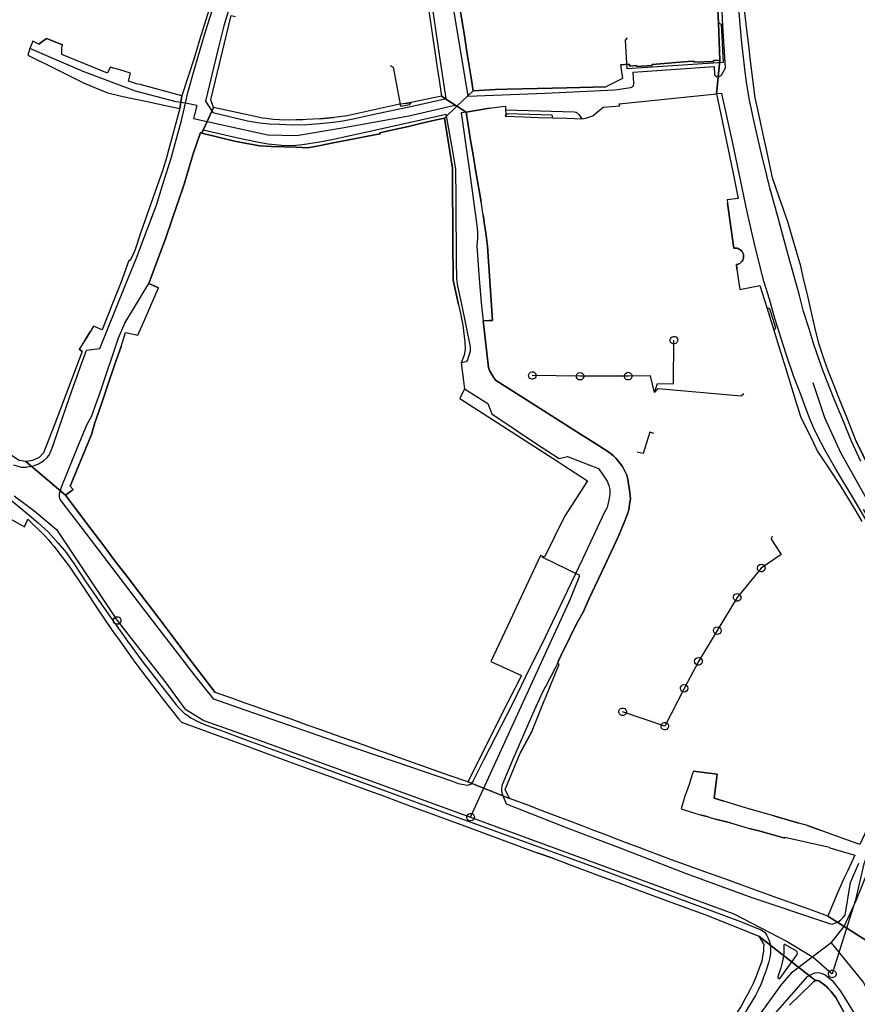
# Model space of a CAD drawing. Extents: x 166506 to 171543, y 332500 to 338212.
# Tile 77 of 139: x 168975 to 169238, y 335459 to 335768. Entities that reach past the tile are written whole.
import ezdxf

# ---------------------------------------------------------------- set-up
doc = ezdxf.new("R2010")
doc.units = 0
doc.header["$MEASUREMENT"] = 0
doc.layers.get('0').update_dxf_attribs({"color": 1, "linetype": 'CONTINUOUS'})
for name, color, linetype in [('IRISH_OS_1000S_FEATURE', 252, 'CONTINUOUS'), ('UNDERGROUND_ROUTE', 1, 'CONTINUOUS'), ('UUB', 1, 'CONTINUOUS')]:
    doc.layers.add(name, color=color, linetype=linetype)

# ---------------------------------------------------------------- blocks, each defined once
blk = doc.blocks.new('UUB_LOCATION_AC_T02')
at = {"color": 0, "linetype": 'ByBlock'}
blk.add_lwpolyline([(18862, 2286, -1), (-18862, -2286, -1), (18862, 2286)], format="xyb", close=True, dxfattribs=at)

msp = doc.modelspace()

# ---------------------------------------------------------------- linework, layer by layer
at = {"layer": 'IRISH_OS_1000S_FEATURE', "color": 9}
for points in [[(169027.044, 335741.298), (169027.835, 335744.725), (169029.957, 335752.397), (169033.371, 335763.784), (169037.813, 335778.008), (169038.885, 335782.123), (169039.412, 335784.501), (169039.702, 335787.84), (169040.442, 335794.316), (169041.368, 335800)], [(169047.829, 335800), (169042.324, 335775.434), (169040.893, 335771.5), (169039.115, 335765.586), (169037.354, 335758.533), (169033.365, 335741.948), (169035.614, 335738.402), (169046.544, 335735.85), (169050.321, 335735.139), (169053.4, 335734.869), (169056.678, 335734.739), (169060.557, 335734.528), (169065.277, 335734.694), (169069.237, 335735.021), (169073.397, 335735.349), (169076.478, 335735.819), (169080.239, 335736.508), (169087.162, 335738.107), (169098.747, 335740.471), (169108.852, 335742.78), (169106.97, 335755.143), (169103.933, 335775.928), (169100.089, 335800)], [(169106.295, 335800), (169108.878, 335784.612), (169111.156, 335770.648), (169115.653, 335743.5), (169139.931, 335744.506), (169161.743, 335745.541), (169166.813, 335746.266), (169167.581, 335746.647), (169167.674, 335747.619), (169167.486, 335751.125), (169192.967, 335752.871), (169193.067, 335750.236), (169193.62, 335749.755), (169194.294, 335749.589), (169195.27, 335750.092), (169196.488, 335752.432), (169195.607, 335765.583), (169195.457, 335770.073), (169194.94, 335784.412), (169194.637, 335790.031), (169194.184, 335792.312), (169193.456, 335796.114), (169192.528, 335800)], [(169096.532, 335789.464), (169097.135, 335788.997), (169100.874, 335786.155), (169101.084, 335785.235), (169102.161, 335778.333), (169103.379, 335770.272), (169104.025, 335765.997)], [(169193.993, 335772.596), (169194.246, 335766.537), (169194.695, 335754.793), (169193.699, 335744.244), (169196.694, 335729.81), (169198.872, 335719.312), (169200.499, 335711.47), (169197.038, 335711), (169197.068, 335709.94), (169199.085, 335695.855), (169199.441, 335695.893), (169199.8, 335695.882), (169200.153, 335695.822), (169200.496, 335695.714), (169200.82, 335695.561), (169201.12, 335695.364), (169201.39, 335695.128), (169201.625, 335694.857), (169201.821, 335694.557), (169201.974, 335694.232), (169202.081, 335693.89), (169202.14, 335693.536), (169202.15, 335693.177), (169202.111, 335692.821), (169202.023, 335692.473), (169201.888, 335692.14), (169201.709, 335691.829), (169201.489, 335691.546), (169201.233, 335691.295), (169200.944, 335691.082), (169200.629, 335690.911), (169200.294, 335690.784), (169199.944, 335690.704), (169200.031, 335689.251), (169200.547, 335685.585), (169200.932, 335682.855), (169207.295, 335684.155), (169209.447, 335677.193), (169212.051, 335668.772), (169213.208, 335665.027), (169214.33, 335661.399), (169215.393, 335657.961), (169217.275, 335651.872), (169218.779, 335647.048), (169219.179, 335645.763), (169220.039, 335643.004), (169224.152, 335634.629), (169225.487, 335631.912), (169225.852, 335631.363), (169229.226, 335626.288), (169232.478, 335621.397), (169237.36, 335613.307), (169239.266, 335610.143)], [(169194.246, 335766.537), (169193.993, 335772.596)], [(169238.901, 335628.971), (169235.942, 335635.479), (169233.58, 335641.224), (169230.324, 335649.013), (169227.15, 335657.321), (169224.294, 335665.288), (169222.69, 335670.57), (169220.987, 335675.975), (169219.743, 335681.038), (169215.984, 335694.507), (169212.661, 335706.534), (169210.505, 335714.319), (169209.459, 335718.701), (169207.7, 335725.845), (169205.549, 335734.99), (169203.912, 335742.793), (169203.01, 335748.635), (169202.463, 335752.915), (169201.549, 335761.336), (169200.967, 335767.257), (169200.371, 335775.037)], [(169034.929, 335772.235), (169033.047, 335766.165), (169031.372, 335760.761), (169029.747, 335755.517), (169025.952, 335743.61), (169025.952, 335743.61), (169025.3, 335739.633), (169021.701, 335726.647), (169021.074, 335724.169), (169019.954, 335720.43), (169013.109, 335700.92), (169011.136, 335695.149), (169009.659, 335691.95), (169009.319, 335691.951), (169006.764, 335684.945), (169004.827, 335680.102), (169002.794, 335675.02), (169000.896, 335670.274), (168998.183, 335671.359), (168997.206, 335669.642), (168995.448, 335666.877), (168993.714, 335664.135), (168994.617, 335663.469), (168986.128, 335640.726), (168982.502, 335631.676), (168981.194, 335630.145), (168979.102, 335629.207), (168976.944, 335628.89), (168989.381, 335618.407), (168991.827, 335620.141), (168990.909, 335621.241), (168997.537, 335637.378), (168998.634, 335641.016), (169000.683, 335646.987), (169002.725, 335652.939), (169004.847, 335659.123), (169006.873, 335665.029), (169008.288, 335669.406), (169012.128, 335668.607), (169013.447, 335671.632), (169018.608, 335683.465), (169015.596, 335684.814), (169016.988, 335688.729), (169020.858, 335699.115), (169024.61, 335709.921), (169024.765, 335710.386), (169026.608, 335715.914), (169029.375, 335725.164), (169031.776, 335732.095), (169032.232, 335731.982), (169035.859, 335740.021), (169035.006, 335742.403), (169041.385, 335768.819)], [(169034.929, 335772.235), (169033.047, 335766.165)], [(169103.379, 335770.272), (169104.025, 335765.997), (169104.675, 335761.696), (169105.41, 335756.833), (169105.967, 335753.147), (169106.661, 335748.554), (169107.415, 335743.564), (169112.246, 335740.386), (169117.298, 335745.194), (169116.654, 335749.262), (169115.955, 335753.678), (169115.35, 335757.497), (169114.658, 335761.87), (169114.052, 335765.698), (169113.368, 335770.017)], [(169113.368, 335770.017), (169114.052, 335765.698)], [(169243.898, 335622.259), (169237.481, 335635.294), (169234.61, 335642.516), (169232.172, 335648.647), (169230.427, 335653.036), (169228.59, 335657.656), (169227.578, 335660.618), (169225.855, 335665.663), (169224.827, 335669.725), (169223.021, 335677.556), (169222.381, 335680.331), (169220.898, 335686.764), (169220.091, 335690.264), (169218.721, 335694.861), (169217.379, 335699.437), (169216.092, 335703.824), (169213.198, 335712.191), (169211.256, 335717.915), (169210.699, 335720.472), (169209.214, 335727.294), (169208.289, 335731.54), (169207.231, 335736.395), (169206.384, 335740.286), (169205.782, 335742.989), (169204.255, 335755.49), (169203.78, 335759.402), (169203.073, 335765.225), (169202.397, 335770.792)], [(169203.073, 335765.225), (169202.397, 335770.792)], [(169033.047, 335766.165), (169031.372, 335760.761)], [(169035.859, 335740.021), (169035.006, 335742.403), (169041.385, 335768.819), (169042.763, 335768.535)], [(169194.695, 335754.793), (169194.246, 335766.537)], [(169104.025, 335765.997), (169104.675, 335761.696)], [(169114.052, 335765.698), (169114.658, 335761.87)], [(169203.78, 335759.402), (169203.073, 335765.225)], [(168979.153, 335760.748), (168978.246, 335758.465)], [(168981.046, 335759.837), (168979.153, 335760.748)], [(168981.046, 335759.837), (168983.453, 335761.68), (168988.497, 335759.669)], [(169031.372, 335760.761), (169029.747, 335755.517)], [(169104.675, 335761.696), (169105.41, 335756.833)], [(169114.658, 335761.87), (169115.35, 335757.497)], [(168978.146, 335758.212), (168977.56, 335756.374)], [(168978.246, 335758.465), (168978.146, 335758.212)], [(169027.044, 335741.298), (169024.147, 335741.816), (169011.419, 335745.074), (168994.981, 335751.282), (168978.246, 335758.465)], [(168988.259, 335756.662), (168988.242, 335757.702), (168988.292, 335758.733), (168988.497, 335759.669)], [(169115.35, 335757.497), (169115.955, 335753.678)], [(169204.255, 335755.49), (169203.78, 335759.402)], [(168977.56, 335756.374), (168987.344, 335751.625), (168995.11, 335747.703), (168999.743, 335745.769), (169002.659, 335744.601), (169003.558, 335744.338), (169007.974, 335743.345), (169015.069, 335741.904), (169021.743, 335740.384)], [(169003.404, 335752.677), (169002.638, 335750.739), (168988.259, 335756.662)], [(169029.747, 335755.517), (169025.952, 335743.61)], [(169105.41, 335756.833), (169105.967, 335753.147)], [(169166.318, 335753.551), (169166.358, 335752.953), (169168.552, 335753.127), (169168.576, 335752.828), (169173.462, 335753.217), (169173.438, 335753.516), (169184.7, 335754.411), (169186.599, 335754.483), (169186.611, 335754.184), (169192.707, 335754.416), (169192.696, 335754.716), (169194.695, 335754.793)], [(169193.699, 335744.244), (169194.695, 335754.793)], [(169205.782, 335742.989), (169204.255, 335755.49)], [(169006.484, 335751.762), (169003.404, 335752.677)], [(169009.797, 335750.778), (169006.484, 335751.762)], [(169011.721, 335747.41), (169009.169, 335748.22), (169009.797, 335750.778)], [(169105.967, 335753.147), (169106.661, 335748.554)], [(169115.955, 335753.678), (169116.654, 335749.262)], [(169163.586, 335753.334), (169164.12, 335749.072), (169158.933, 335746.468)], [(169163.586, 335753.334), (169166.318, 335753.551)], [(169106.661, 335748.554), (169107.415, 335743.564)], [(169116.654, 335749.262), (169117.298, 335745.194)], [(169012.816, 335747.187), (169011.721, 335747.41)], [(169025.952, 335743.61), (169012.816, 335747.187)], [(169112.246, 335740.386), (169117.298, 335745.194)], [(169117.298, 335745.194), (169124.357, 335745.613)], [(169124.357, 335745.613), (169128.01, 335745.701)], [(169128.01, 335745.701), (169137.455, 335745.935)], [(169137.455, 335745.935), (169146.713, 335746.165)], [(169146.713, 335746.165), (169158.933, 335746.468)], [(169025.952, 335743.61), (169025.3, 335739.633)], [(169096.07, 335741.282), (169097.918, 335741.59)], [(169107.415, 335743.564), (169097.918, 335741.59)], [(169112.246, 335740.386), (169107.415, 335743.564)], [(169163.283, 335740.462), (169163.138, 335741.164), (169193.699, 335744.244)], [(169219.174, 335652.368), (169217.827, 335655.829), (169215.429, 335662.955), (169212.041, 335673.503), (169210.241, 335679.907), (169208.538, 335685.471), (169205.752, 335696.277), (169203.245, 335707.302), (169198.811, 335728.751), (169195.379, 335744.419), (169193.699, 335744.244)], [(169193.699, 335744.244), (169196.694, 335729.81)], [(169206.384, 335740.286), (169205.782, 335742.989)], [(168973.093, 335627.874), (168975.47, 335627.147), (168976.97, 335627.182), (168978.51, 335627.418), (168979.651, 335627.654), (168980.972, 335628.21), (168982.475, 335629.165), (168983.698, 335630.201), (168984.34, 335630.958), (168985.347, 335633.476), (168987.203, 335638.929), (168990.794, 335649.276), (168994.041, 335658.444), (168996.057, 335663.857), (169000.218, 335664.384), (169005.174, 335676.867), (169008.256, 335684.336), (169011.782, 335693.044), (169014.765, 335700.853), (169017.95, 335709.362), (169020.05, 335716.214), (169022.694, 335724.404), (169023.787, 335728.68), (169025.808, 335735.952), (169027.044, 335741.298)], [(169025.3, 335739.633), (169021.701, 335726.647), (169021.074, 335724.169)], [(169021.743, 335740.384), (169025.3, 335739.633)], [(169030.622, 335740.657), (169027.044, 335741.298)], [(169030.622, 335740.657), (169029.549, 335736.521)], [(169029.549, 335736.521), (169052.949, 335731.391), (169061.867, 335731.225), (169076.191, 335733.601), (169097.178, 335737.377), (169111.145, 335740.574)], [(169032.232, 335731.982), (169035.859, 335740.021)], [(169063.929, 335736.171), (169061.741, 335736.084), (169059.302, 335736.051), (169056.523, 335736.14), (169054.563, 335736.266), (169052.385, 335736.552), (169051.085, 335736.636), (169049.846, 335736.92), (169035.859, 335740.021)], [(169093.757, 335740.895), (169077.802, 335737.415)], [(169096.07, 335741.282), (169093.757, 335740.895)], [(169108.334, 335736.663), (169112.246, 335740.386)], [(169111.145, 335740.574), (169112.555, 335740.726)], [(169115.078, 335738.522), (169112.246, 335740.386)], [(169115.078, 335738.522), (169113.597, 335738.287), (169116.162, 335719.983), (169118.51, 335702.999), (169118.684, 335700.959), (169118.678, 335699.02), (169118.43, 335696.561), (169119.103, 335687.601), (169119.796, 335678.66), (169120.456, 335673.069)], [(169122.418, 335739.772), (169115.078, 335738.522)], [(169115.078, 335738.522), (169115.856, 335733.816)], [(169122.418, 335739.772), (169126.345, 335740.354)], [(169126.345, 335740.354), (169127.443, 335740.399), (169127.488, 335739.298)], [(169127.488, 335739.298), (169127.55, 335737.789)], [(169127.488, 335739.298), (169148.996, 335738.588), (169149.595, 335738.482), (169149.954, 335738.282), (169150.491, 335737.819), (169150.888, 335737.196), (169151.446, 335736.47)], [(169152.644, 335736.665), (169154.868, 335737.331), (169156.255, 335738.543), (169158.138, 335740.097), (169163.283, 335740.462)], [(169207.231, 335736.395), (169206.384, 335740.286)], [(169032.232, 335731.982), (169032.638, 335732.932), (169043.528, 335730.46), (169049.024, 335729.324), (169052.901, 335728.632), (169055.239, 335728.345), (169057.258, 335728.139), (169059.518, 335728.092), (169061.538, 335728.186), (169063.738, 335728.399), (169069.059, 335729.183), (169073.02, 335729.911), (169081.144, 335731.686), (169099.553, 335735.83), (169108.717, 335737.862), (169110.744, 335726.938), (169111.784, 335720.596), (169111.836, 335711.258), (169111.954, 335690.542), (169112.045, 335687.722), (169112.14, 335686.222), (169112.394, 335683.982), (169113.657, 335678.333), (169116.355, 335664.874), (169116.391, 335663.534), (169116.007, 335662.215), (169115.523, 335660.837), (169115.141, 335660.158), (169113.597, 335659.874)], [(169069.227, 335736.481), (169065.001, 335736.214), (169063.929, 335736.171)], [(169069.227, 335736.481), (169073.599, 335736.886)], [(169077.802, 335737.415), (169073.599, 335736.886)], [(169104.367, 335735.754), (169100.347, 335734.832)], [(169108.334, 335736.663), (169104.367, 335735.754)], [(169110.803, 335720.99), (169108.334, 335736.663)], [(169127.55, 335737.789), (169127.399, 335737.222)], [(169127.399, 335737.222), (169133.087, 335737.044)], [(169133.087, 335737.044), (169137.685, 335736.9)], [(169137.685, 335736.9), (169142.345, 335736.755)], [(169142.345, 335736.755), (169146.724, 335736.618)], [(169146.724, 335736.618), (169151.446, 335736.47)], [(169151.446, 335736.47), (169152.644, 335736.665)], [(169208.289, 335731.54), (169207.231, 335736.395)], [(169092.615, 335733.06), (169088.079, 335732.02), (169088.106, 335731.767)], [(169097.044, 335734.075), (169092.615, 335733.06)], [(169100.347, 335734.832), (169097.044, 335734.075)], [(169115.856, 335733.816), (169116.534, 335729.71)], [(169032.232, 335731.982), (169031.776, 335732.095), (169029.375, 335725.164)], [(169037.32, 335730.719), (169032.232, 335731.982)], [(169042.465, 335729.443), (169037.32, 335730.719)], [(169046.311, 335728.699), (169042.465, 335729.443)], [(169077.24, 335729.634), (169073.396, 335728.879)], [(169081.022, 335730.376), (169077.24, 335729.634)], [(169084.301, 335731.02), (169081.022, 335730.376)], [(169088.106, 335731.767), (169084.301, 335731.02)], [(169116.534, 335729.71), (169117.281, 335725.189)], [(169196.694, 335729.81), (169198.872, 335719.312)], [(169209.214, 335727.294), (169208.289, 335731.54)], [(169050.339, 335727.92), (169046.311, 335728.699)], [(169054.063, 335727.784), (169050.339, 335727.92)], [(169058.051, 335727.638), (169054.063, 335727.784)], [(169061.741, 335727.502), (169058.051, 335727.638)], [(169065.998, 335727.427), (169065.429, 335727.367), (169061.741, 335727.502)], [(169069.455, 335728.106), (169065.998, 335727.427)], [(169073.396, 335728.879), (169069.455, 335728.106)], [(169210.699, 335720.472), (169209.214, 335727.294)], [(169021.074, 335724.169), (169019.954, 335720.43)], [(169029.375, 335725.164), (169026.608, 335715.914), (169024.765, 335710.386)], [(169117.281, 335725.189), (169118.066, 335720.438)], [(169019.954, 335720.43), (169013.109, 335700.92)], [(169110.84, 335715.18), (169110.803, 335720.99)], [(169118.066, 335720.438), (169119.792, 335710.374)], [(169211.256, 335717.915), (169210.699, 335720.472)], [(169198.872, 335719.312), (169200.499, 335711.47), (169197.038, 335711)], [(169213.198, 335712.191), (169211.256, 335717.915)], [(169110.867, 335710.961), (169110.84, 335715.18)], [(169110.895, 335706.542), (169110.867, 335710.961)], [(169197.038, 335711), (169197.068, 335709.94)], [(169216.092, 335703.824), (169213.198, 335712.191)], [(169024.765, 335710.386), (169024.61, 335709.921), (169020.858, 335699.115), (169016.988, 335688.729), (169015.596, 335684.814)], [(169120.459, 335706.193), (169119.792, 335710.374)], [(169200.031, 335689.251), (169199.944, 335690.704), (169200.294, 335690.784), (169200.629, 335690.911), (169200.944, 335691.082), (169201.233, 335691.295), (169201.489, 335691.546), (169201.709, 335691.829), (169201.888, 335692.14), (169202.023, 335692.473), (169202.111, 335692.821), (169202.15, 335693.177), (169202.14, 335693.536), (169202.081, 335693.89), (169201.974, 335694.232), (169201.821, 335694.557), (169201.625, 335694.857), (169201.39, 335695.128), (169201.12, 335695.364), (169200.82, 335695.561), (169200.496, 335695.714), (169200.153, 335695.822), (169199.8, 335695.882), (169199.441, 335695.893), (169199.085, 335695.855), (169197.068, 335709.94)], [(169110.921, 335702.523), (169110.895, 335706.542)], [(169120.459, 335706.193), (169120.674, 335704.876)], [(169120.674, 335704.876), (169120.82, 335703.93)], [(169110.947, 335698.463), (169110.921, 335702.523)], [(169120.82, 335703.93), (169121.326, 335700.642)], [(169217.379, 335699.437), (169216.092, 335703.824)], [(169013.109, 335700.92), (169011.136, 335695.149)], [(169110.973, 335694.344), (169110.947, 335698.463)], [(169121.326, 335700.642), (169121.769, 335696.451)], [(169218.721, 335694.861), (169217.379, 335699.437)], [(169011.136, 335695.149), (169009.659, 335691.95), (169009.319, 335691.951), (169006.764, 335684.945)], [(169121.769, 335696.451), (169123.399, 335673.171)], [(169111, 335690.105), (169110.973, 335694.344)], [(169220.091, 335690.264), (169218.721, 335694.861)], [(169111.027, 335685.84), (169111, 335690.105)], [(169200.031, 335689.251), (169200.547, 335685.585)], [(169220.898, 335686.764), (169220.091, 335690.264)], [(169112.756, 335678.222), (169111.027, 335685.84)], [(169222.381, 335680.331), (169220.898, 335686.764)], [(169045.807, 335550.906), (169035.958, 335554.339), (169030.121, 335561.695), (169013.689, 335583.061), (168994.35, 335608.434), (168987.797, 335617.032), (168987.579, 335617.772), (168987.523, 335618.892), (168988.27, 335621.189), (168993.205, 335633.372), (168996.207, 335640.661), (168997.594, 335643.057), (169000.276, 335650.527), (169006.086, 335667.686), (169008.04, 335672.38), (169015.596, 335684.814)], [(169006.764, 335684.945), (169004.827, 335680.102)], [(169013.447, 335671.632), (169018.608, 335683.465)], [(169015.596, 335684.814), (169018.608, 335683.465)], [(169200.547, 335685.585), (169200.932, 335682.855)], [(169200.932, 335682.855), (169207.295, 335684.155), (169209.447, 335677.193)], [(169004.827, 335680.102), (169002.794, 335675.02)], [(169223.021, 335677.556), (169222.381, 335680.331)], [(169112.756, 335678.222), (169113.332, 335675.328)], [(169209.447, 335677.193), (169212.051, 335668.772)], [(169224.827, 335669.725), (169223.021, 335677.556)], [(169002.794, 335675.02), (169000.896, 335670.274), (168998.183, 335671.359)], [(169113.332, 335675.328), (169114.082, 335671.729), (169114.753, 335666.325), (169114.8, 335664.1), (169114.516, 335662.317), (169113.742, 335660.362)], [(168998.183, 335671.359), (168997.206, 335669.642)], [(169012.128, 335668.607), (169013.447, 335671.632)], [(169122.359, 335673.174), (169120.456, 335673.069)], [(169120.456, 335673.069), (169121.102, 335667.599), (169122.115, 335658.438), (169122.492, 335657.497), (169123.168, 335656.195), (169123.864, 335655.073), (169124.342, 335654.432), (169140.607, 335644.045), (169151.042, 335637.505)], [(169123.399, 335673.171), (169122.359, 335673.174)], [(168995.448, 335666.877), (168997.206, 335669.642)], [(169006.873, 335665.029), (169008.288, 335669.406), (169012.128, 335668.607)], [(169212.051, 335668.772), (169213.208, 335665.027)], [(169225.855, 335665.663), (169224.827, 335669.725)], [(168995.448, 335666.877), (168993.714, 335664.135)], [(169006.873, 335665.029), (169004.847, 335659.123)], [(169213.208, 335665.027), (169214.33, 335661.399)], [(169227.578, 335660.618), (169225.855, 335665.663)], [(168994.617, 335663.469), (168986.128, 335640.726), (168982.502, 335631.676), (168981.194, 335630.145), (168979.102, 335629.207), (168976.944, 335628.89)], [(168994.617, 335663.469), (168993.714, 335664.135)], [(169214.33, 335661.399), (169215.393, 335657.961), (169217.275, 335651.872)], [(169004.847, 335659.123), (169002.725, 335652.939)], [(169113.742, 335660.362), (169113.597, 335659.874)], [(169113.597, 335659.874), (169114.556, 335651.682)], [(169228.59, 335657.656), (169227.578, 335660.618)], [(169230.427, 335653.036), (169228.59, 335657.656)], [(169002.725, 335652.939), (169000.683, 335646.987)], [(169217.275, 335651.872), (169218.779, 335647.048), (169219.179, 335645.763), (169220.039, 335643.004), (169224.152, 335634.629)], [(169240.924, 335610.049), (169237.223, 335616.239), (169231.116, 335626.555), (169227.655, 335632.584), (169225.468, 335636.79), (169224.097, 335639.573), (169222.905, 335642.297), (169221.755, 335645.359), (169219.93, 335650.424), (169219.174, 335652.368)], [(169243.791, 335611.887), (169232.671, 335631.629), (169227.605, 335642.642), (169223.939, 335653.611)], [(169232.172, 335648.647), (169230.427, 335653.036)], [(169114.556, 335651.682), (169113.175, 335648.691)], [(169114.556, 335651.682), (169121.901, 335647.161), (169123.19, 335643.857), (169137.239, 335634.497), (169144.304, 335629.836), (169146.914, 335630.481)], [(169000.683, 335646.987), (168998.634, 335641.016)], [(169113.175, 335648.691), (169143.832, 335628.965), (169145.457, 335627.914)], [(169234.61, 335642.516), (169232.172, 335648.647)], [(168998.634, 335641.016), (168997.537, 335637.378)], [(169237.481, 335635.294), (169234.61, 335642.516)], [(168997.537, 335637.378), (168990.909, 335621.241), (168991.827, 335620.141)], [(169151.042, 335637.505), (169155.995, 335634.4), (169160.186, 335631.608), (169161.363, 335630.705), (169162.12, 335629.963), (169162.758, 335629.181), (169163.315, 335628.359), (169164.132, 335627.377), (169164.808, 335626.075), (169165.524, 335624.653), (169165.84, 335623.373), (169166.095, 335621.852), (169166.232, 335620.731), (169166.409, 335619.872), (169166.565, 335618.292), (169166.64, 335617.072), (169166.376, 335615.533), (169166.252, 335614.313), (169165.908, 335613.035), (169164.941, 335610.358), (169162.966, 335605.545), (169158.479, 335596.061), (169153.75, 335585.906), (169151.84, 335581.673), (169150.202, 335578.723), (169148.503, 335575.494), (169146.863, 335572.184), (169145.487, 335569.373), (169144.129, 335566.401), (169143.753, 335565.566)], [(168976.944, 335628.89), (168974.882, 335629.213), (168972.126, 335631.05), (168969.691, 335632.85), (168967.721, 335634.114)], [(169224.152, 335634.629), (169225.487, 335631.912), (169225.852, 335631.363)], [(169237.481, 335635.294), (169243.898, 335622.259), (169248.165, 335621.031)], [(169146.914, 335630.481), (169156.592, 335626.7), (169159.339, 335622.792), (169159.875, 335621.391), (169160.151, 335620.171), (169160.187, 335618.731), (169159.963, 335617.312), (169159.8, 335616.432), (169159.334, 335614.514), (169158.55, 335612.997), (169151.587, 335598.341), (169139.895, 335573.861), (169133.651, 335561.137), (169129.715, 335553.116), (169120.703, 335535.447), (169117.324, 335528.719), (169116.461, 335527.642), (169115.48, 335527.285), (169112.702, 335527.853), (169110.645, 335528.619), (169097.721, 335532.997), (169075.868, 335540.462), (169056.672, 335547.118), (169045.807, 335550.906)], [(169225.852, 335631.363), (169229.226, 335626.288)], [(169255.841, 335468.989), (169228.633, 335486.311), (169224.979, 335487.626), (169221.486, 335488.882), (169217.642, 335490.265), (169214.047, 335491.559), (169210.316, 335492.9), (169205.704, 335494.56), (169201.12, 335496.209), (169196.235, 335497.967), (169191.786, 335499.576), (169187.427, 335501.152), (169182.502, 335502.934), (169179.588, 335503.988), (169176.513, 335505.1), (169173.168, 335506.371), (169169.443, 335507.786), (169166.421, 335508.934), (169162.897, 335510.273), (169158.915, 335511.786), (169154.688, 335513.392), (169151.466, 335514.616), (169147.639, 335516.07), (169143.191, 335517.765), (169138.957, 335519.378), (169133.92, 335521.296), (169128.71, 335523.185), (169115.603, 335528.404), (169109.767, 335530.469), (169100.043, 335533.91), (169095.715, 335535.442), (169091.304, 335537.003), (169087.088, 335538.495), (169082.81, 335540.009), (169078.602, 335541.507), (169074.456, 335542.982), (169070.155, 335544.513), (169065.25, 335546.259), (169060.515, 335547.944), (169056.599, 335549.338), (169052.102, 335550.923), (169048.267, 335552.275), (169045.512, 335553.246), (169041.558, 335554.64), (169036.404, 335556.457), (169028.571, 335566.749), (169024.704, 335571.829), (169020.657, 335577.146), (169016.695, 335582.353), (169012.902, 335587.337), (169009.038, 335592.413), (169004.952, 335597.816), (169001.107, 335602.901), (168997.06, 335608.253), (168993.188, 335613.373), (168989.381, 335618.407), (168976.944, 335628.89), (168974.882, 335629.213)], [(168989.381, 335618.407), (168976.944, 335628.89)], [(168989.381, 335618.407), (168976.944, 335628.89)], [(169145.457, 335627.914), (169153.219, 335622.892), (169145.95, 335611.654), (169139.731, 335598.937), (169138.493, 335599.46)], [(169229.226, 335626.288), (169232.478, 335621.397)], [(169232.478, 335621.397), (169237.36, 335613.307)], [(168991.827, 335620.141), (168989.381, 335618.407)], [(168989.381, 335618.407), (168993.188, 335613.373)], [(168971.183, 335617.762), (168978.044, 335612.142), (168980.816, 335609.694), (168983.987, 335606.865), (168987.156, 335603.317), (168989.686, 335600.289), (168992.255, 335596.622), (168995.837, 335591.153), (169002.985, 335580.853), (169008.879, 335572.577), (169013.479, 335566.305), (169017.104, 335561.555), (169024.155, 335552.635), (169025.371, 335551.252), (169026.806, 335549.868), (169027.804, 335549.205), (169028.722, 335548.502), (169030.938, 335547.316), (169033.554, 335546.248), (169037.768, 335544.716), (169046.599, 335541.456)], [(168993.188, 335613.373), (168997.06, 335608.253)], [(169229.627, 335477.91), (169233.662, 335483.017), (169237.486, 335491.164), (169243.043, 335504.961), (169243.993, 335507.321), (169254.086, 335532.165), (169257.757, 335542.772), (169261.441, 335557.418), (169261.873, 335561.415), (169261.843, 335564.715), (169261.891, 335567.394), (169261.881, 335570.634), (169261.498, 335574.302), (169260.055, 335579.76), (169258.095, 335585.668), (169252.815, 335596.743), (169243.791, 335611.887)], [(169237.36, 335613.307), (169239.266, 335610.143)], [(168972.262, 335610.8), (168975.872, 335608.837), (168976.514, 335608.488), (168977.561, 335610.824), (168979.275, 335609.159), (168981.229, 335607.334), (168982.764, 335605.849), (168983.94, 335604.506), (168984.962, 335603.343), (168985.773, 335602.421), (168988.084, 335599.315), (168990.534, 335596.058), (168991.19, 335595.186), (168994.455, 335590.297), (168996.951, 335586.542), (168999.48, 335582.736), (169002.059, 335578.856), (169004.826, 335574.909), (169005.929, 335573.362), (169010.413, 335567.073), (169011.198, 335565.972), (169018.487, 335556.405), (169020.101, 335554.287), (169024.881, 335548.154), (169025.818, 335547.111), (169036.097, 335543.356), (169042.419, 335541.046), (169046.718, 335539.475), (169047.807, 335539.077), (169053.761, 335536.903), (169059.347, 335534.861), (169065.115, 335532.754), (169072.737, 335529.97), (169077.53, 335528.219), (169084.442, 335525.759), (169089.202, 335524.004), (169094.064, 335522.211), (169099.162, 335520.331), (169104.082, 335518.517), (169108.836, 335516.764), (169113.803, 335514.932), (169120.745, 335512.362), (169125.613, 335510.559), (169132.566, 335507.985), (169137.432, 335506.183), (169142.325, 335504.448), (169147.191, 335502.639), (169152.25, 335500.758), (169156.981, 335498.998), (169162.462, 335496.961), (169168.89, 335494.57), (169180.453, 335490.293), (169189.982, 335486.768), (169199.169, 335483.201), (169206.938, 335479.998), (169224.749, 335466.096), (169225.301, 335466.08), (169225.73, 335465.973), (169226.054, 335465.771), (169227.599, 335464.616), (169228.249, 335464.098), (169228.774, 335463.525), (169229.548, 335462.801), (169230.283, 335461.795), (169231.056, 335460.759), (169234.811, 335453.913)], [(168972.262, 335610.8), (168975.872, 335608.837)], [(168975.872, 335608.837), (168976.514, 335608.488)], [(168976.514, 335608.488), (168977.561, 335610.824), (168979.275, 335609.159), (168981.229, 335607.334), (168982.764, 335605.849), (168983.94, 335604.506), (168984.962, 335603.343)], [(168997.06, 335608.253), (169001.107, 335602.901)], [(168984.962, 335603.343), (168985.773, 335602.421), (168988.084, 335599.315), (168990.534, 335596.058)], [(169001.107, 335602.901), (169004.952, 335597.816)], [(169138.493, 335599.46), (169133.85, 335589.563)], [(169004.952, 335597.816), (169009.038, 335592.413)], [(168990.534, 335596.058), (168991.19, 335595.186), (168994.455, 335590.297), (168996.951, 335586.542)], [(169009.038, 335592.413), (169012.902, 335587.337)], [(169012.902, 335587.337), (169016.695, 335582.353)], [(169133.85, 335589.563), (169131.669, 335584.915)], [(168996.951, 335586.542), (168999.48, 335582.736)], [(169131.669, 335584.915), (169128.925, 335579.068)], [(168999.48, 335582.736), (169002.059, 335578.856), (169004.826, 335574.909), (169005.929, 335573.362)], [(169016.695, 335582.353), (169020.657, 335577.146)], [(169128.925, 335579.068), (169122.876, 335566.174)], [(169020.657, 335577.146), (169024.704, 335571.829)], [(169005.929, 335573.362), (169010.413, 335567.073)], [(169024.704, 335571.829), (169028.571, 335566.749)], [(169010.413, 335567.073), (169011.198, 335565.972), (169018.487, 335556.405)], [(169028.571, 335566.749), (169036.404, 335556.457)], [(169122.876, 335566.174), (169132.44, 335561.766), (169128.196, 335553.401)], [(169143.753, 335565.566), (169143.257, 335564.466), (169140.108, 335558.483), (169139.848, 335558.065), (169138.52, 335555.409), (169136.326, 335550.637), (169134.171, 335545.624), (169129.701, 335535.2), (169126.438, 335527.471), (169126.216, 335526.592), (169126.212, 335525.493), (169126.489, 335524.392), (169127.72, 335521.509), (169146.494, 335514.134), (169164.15, 335507.382), (169184.142, 335499.643), (169204.715, 335492.102), (169228.183, 335484.314)], [(169144.311, 335565.334), (169143.753, 335565.566)], [(169139.855, 335554.381), (169140.03, 335554.811), (169144.311, 335565.334)], [(169018.487, 335556.405), (169020.101, 335554.287), (169024.881, 335548.154)], [(169041.558, 335554.64), (169036.404, 335556.457)], [(169045.512, 335553.246), (169041.558, 335554.64)], [(169048.267, 335552.275), (169045.512, 335553.246)], [(169128.196, 335553.401), (169115.603, 335528.404)], [(169135.822, 335544.489), (169139.855, 335554.381)], [(169052.102, 335550.923), (169048.267, 335552.275)], [(169056.599, 335549.338), (169052.102, 335550.923)], [(169024.881, 335548.154), (169025.818, 335547.111), (169036.097, 335543.356)], [(169060.515, 335547.944), (169056.599, 335549.338)], [(169065.25, 335546.259), (169060.515, 335547.944)], [(169070.155, 335544.513), (169065.25, 335546.259)], [(169074.456, 335542.982), (169070.155, 335544.513)], [(169135.822, 335544.489), (169132.083, 335537.47)], [(169036.097, 335543.356), (169042.419, 335541.046)], [(169042.419, 335541.046), (169046.718, 335539.475)], [(169046.599, 335541.456), (169058.082, 335537.216), (169085.246, 335527.256), (169109.734, 335518.284), (169130.726, 335510.622), (169153.976, 335502.174), (169181.24, 335492.013), (169201.213, 335484.674), (169206.885, 335482.358)], [(169078.602, 335541.507), (169074.456, 335542.982)], [(169082.81, 335540.009), (169078.602, 335541.507)], [(169046.718, 335539.475), (169047.807, 335539.077)], [(169047.807, 335539.077), (169053.761, 335536.903)], [(169087.088, 335538.495), (169082.81, 335540.009)], [(169091.304, 335537.003), (169087.088, 335538.495)], [(169053.761, 335536.903), (169059.347, 335534.861)], [(169059.347, 335534.861), (169065.115, 335532.754)], [(169095.715, 335535.442), (169091.304, 335537.003)], [(169100.043, 335533.91), (169095.715, 335535.442)], [(169128.71, 335523.185), (169127.356, 335526.02), (169132.083, 335537.47)], [(169065.115, 335532.754), (169072.737, 335529.97)], [(169109.767, 335530.469), (169100.043, 335533.91)], [(169238.639, 335508.777), (169230.489, 335511.721), (169226.221, 335513.237), (169222.193, 335514.701), (169219.524, 335515.515), (169211.636, 335517.731), (169204.517, 335519.73), (169201.662, 335520.567), (169195.909, 335522.423), (169192.883, 335523.273), (169193.917, 335530.814), (169190.568, 335531.259), (169186.425, 335531.804), (169186.061, 335530.756), (169185.227, 335527.934), (169184.144, 335525.001), (169183.776, 335523.959), (169182.544, 335519.964), (169186.137, 335518.854), (169188.917, 335518.005), (169190.995, 335517.459), (169193.352, 335516.732), (169198.047, 335515.558), (169202.556, 335514.251), (169204.321, 335513.739), (169206.959, 335513.014), (169211.398, 335511.795), (169215.084, 335510.782), (169215.13, 335511.067), (169229.158, 335507.965), (169229.177, 335507.685), (169237.049, 335505.462), (169234.715, 335500.451), (169233.725, 335498.327), (169231.433, 335493.081), (169228.633, 335486.311), (169255.841, 335468.989)], [(169186.425, 335531.804), (169186.061, 335530.756), (169185.227, 335527.934), (169184.144, 335525.001)], [(169186.425, 335531.804), (169190.568, 335531.259)], [(169072.737, 335529.97), (169077.53, 335528.219)], [(169115.603, 335528.404), (169109.767, 335530.469)], [(169128.71, 335523.185), (169115.603, 335528.404)], [(169128.71, 335523.185), (169115.603, 335528.404)], [(169190.568, 335531.259), (169193.917, 335530.814)], [(169193.917, 335530.814), (169192.883, 335523.273), (169195.909, 335522.423)], [(169077.53, 335528.219), (169084.442, 335525.759)], [(169084.442, 335525.759), (169089.202, 335524.004)], [(169089.202, 335524.004), (169094.064, 335522.211)], [(169094.064, 335522.211), (169099.162, 335520.331)], [(169133.92, 335521.296), (169128.71, 335523.185)], [(169184.144, 335525.001), (169183.776, 335523.959), (169182.544, 335519.964)], [(169201.662, 335520.567), (169195.909, 335522.423)], [(169099.162, 335520.331), (169104.082, 335518.517)], [(169138.957, 335519.378), (169133.92, 335521.296)], [(169143.191, 335517.765), (169138.957, 335519.378)], [(169182.544, 335519.964), (169186.137, 335518.854)], [(169204.517, 335519.73), (169201.662, 335520.567)], [(169211.636, 335517.731), (169204.517, 335519.73)], [(169104.082, 335518.517), (169108.836, 335516.764)], [(169108.836, 335516.764), (169113.803, 335514.932)], [(169147.639, 335516.07), (169143.191, 335517.765)], [(169151.466, 335514.616), (169147.639, 335516.07)], [(169186.137, 335518.854), (169188.917, 335518.005)], [(169190.995, 335517.459), (169188.917, 335518.005)], [(169190.995, 335517.459), (169193.352, 335516.732)], [(169198.047, 335515.558), (169193.352, 335516.732)], [(169211.636, 335517.731), (169219.524, 335515.515)], [(169113.803, 335514.932), (169120.745, 335512.362)], [(169154.688, 335513.392), (169151.466, 335514.616)], [(169158.915, 335511.786), (169154.688, 335513.392)], [(169198.047, 335515.558), (169202.556, 335514.251)], [(169202.556, 335514.251), (169204.321, 335513.739)], [(169206.959, 335513.014), (169204.321, 335513.739)], [(169211.398, 335511.795), (169206.959, 335513.014)], [(169222.193, 335514.701), (169219.524, 335515.515)], [(169222.193, 335514.701), (169226.221, 335513.237)], [(169230.489, 335511.721), (169226.221, 335513.237)], [(169240.787, 335513.525), (169238.639, 335508.777), (169230.489, 335511.721)], [(169120.745, 335512.362), (169125.613, 335510.559)], [(169125.613, 335510.559), (169132.566, 335507.985)], [(169162.897, 335510.273), (169158.915, 335511.786)], [(169166.421, 335508.934), (169162.897, 335510.273)], [(169215.084, 335510.782), (169211.398, 335511.795)], [(169215.084, 335510.782), (169215.13, 335511.067), (169229.158, 335507.965), (169229.177, 335507.685), (169237.049, 335505.462), (169234.715, 335500.451)], [(169132.566, 335507.985), (169137.432, 335506.183)], [(169169.443, 335507.786), (169166.421, 335508.934)], [(169173.168, 335506.371), (169169.443, 335507.786)], [(169142.325, 335504.448), (169137.432, 335506.183)], [(169142.325, 335504.448), (169147.191, 335502.639)], [(169176.513, 335505.1), (169173.168, 335506.371)], [(169179.588, 335503.988), (169176.513, 335505.1)], [(169182.502, 335502.934), (169179.588, 335503.988)], [(169147.191, 335502.639), (169152.25, 335500.758)], [(169152.25, 335500.758), (169156.981, 335498.998)], [(169187.427, 335501.152), (169182.502, 335502.934)], [(169191.786, 335499.576), (169187.427, 335501.152)], [(169235.667, 335496.897), (169238.301, 335502.899)], [(169156.981, 335498.998), (169162.462, 335496.961)], [(169196.235, 335497.967), (169191.786, 335499.576)], [(169201.12, 335496.209), (169196.235, 335497.967)], [(169233.725, 335498.327), (169231.433, 335493.081)], [(169234.715, 335500.451), (169233.725, 335498.327)], [(169162.462, 335496.961), (169168.89, 335494.57)], [(169168.89, 335494.57), (169180.453, 335490.293)], [(169205.704, 335494.56), (169201.12, 335496.209)], [(169210.316, 335492.9), (169205.704, 335494.56)], [(169228.183, 335484.314), (169229.028, 335483.992), (169229.414, 335483.92), (169229.925, 335483.823), (169231.759, 335484.41), (169232.697, 335485.142), (169233.419, 335485.873), (169234.005, 335486.597), (169235.667, 335496.897)], [(169214.047, 335491.559), (169210.316, 335492.9)], [(169217.642, 335490.265), (169214.047, 335491.559)], [(169231.433, 335493.081), (169228.633, 335486.311)], [(169180.453, 335490.293), (169189.982, 335486.768)], [(169221.486, 335488.882), (169217.642, 335490.265)], [(169224.979, 335487.626), (169221.486, 335488.882)], [(169189.982, 335486.768), (169199.169, 335483.201)], [(169228.633, 335486.311), (169224.979, 335487.626)], [(169228.633, 335486.311), (169255.841, 335468.989)], [(169228.633, 335486.311), (169255.841, 335468.989)], [(169199.169, 335483.201), (169206.938, 335479.998)], [(169206.885, 335482.358), (169207.471, 335482.077), (169208.033, 335481.784), (169208.7, 335481.247), (169209.106, 335480.75), (169209.446, 335480.238), (169209.773, 335479.573), (169210.262, 335478.318), (169210.496, 335477.421), (169210.639, 335476.037), (169210.605, 335474.69), (169210.377, 335473.291), (169209.943, 335471.669), (169209.198, 335469.386), (169208.61, 335467.655), (169208.315, 335466.947)], [(169206.938, 335479.998), (169208.49, 335477.434), (169208.407, 335476.314), (169208.364, 335475.295), (169208.2, 335474.215), (169207.977, 335473.036), (169207.854, 335472.077), (169207.491, 335471.158), (169207.068, 335469.98), (169206.504, 335468.562), (169205.778, 335466.684), (169205.134, 335465.147), (169204.349, 335463.529), (169203.364, 335461.753), (169202.599, 335460.235), (169201.353, 335458.1), (169199.545, 335455.246), (169196.451, 335450.356)], [(169216.519, 335458.349), (169223.384, 335464.994), (169224.229, 335465.845), (169224.749, 335466.096), (169206.938, 335479.998), (169208.49, 335477.434), (169208.407, 335476.314), (169208.364, 335475.295), (169208.2, 335474.215), (169207.977, 335473.036), (169207.854, 335472.077), (169207.491, 335471.158), (169207.068, 335469.98), (169206.504, 335468.562), (169205.778, 335466.684), (169205.134, 335465.147), (169204.349, 335463.529), (169203.364, 335461.753), (169202.599, 335460.235), (169201.353, 335458.1)], [(169206.938, 335479.998), (169224.749, 335466.096)], [(169206.938, 335479.998), (169224.749, 335466.096)], [(169229.627, 335477.91), (169217.129, 335468.389), (169214.023, 335464.918), (169206.188, 335454.133), (169200.171, 335444.066)], [(169229.627, 335477.91), (169239.628, 335465.602), (169279.599, 335392.637)], [(169208.315, 335466.947), (169208.278, 335466.817), (169207.653, 335465.099), (169206.707, 335463.062), (169205.902, 335461.425), (169202.486, 335455.797)], [(169212.124, 335455.866), (169219.427, 335464.161), (169221.596, 335466.681), (169222.245, 335467.369), (169222.902, 335467.82), (169223.757, 335468.212), (169224.658, 335468.466), (169225.503, 335468.587), (169226.462, 335468.379), (169227.707, 335467.882)], [(169227.707, 335467.882), (169229.901, 335466.083), (169232.545, 335462.752), (169235.247, 335458.402), (169239.134, 335452.145), (169239.686, 335451.216), (169252.912, 335428.17), (169255.412, 335423.53), (169253.991, 335420.04)], [(169216.519, 335458.349), (169223.384, 335464.994), (169224.229, 335465.845), (169224.749, 335466.096)], [(169234.811, 335453.913), (169231.056, 335460.759), (169230.283, 335461.795), (169229.548, 335462.801), (169228.774, 335463.525), (169228.249, 335464.098), (169227.599, 335464.616), (169226.054, 335465.771), (169225.73, 335465.973), (169225.301, 335466.08), (169224.749, 335466.096)]]:
    msp.add_lwpolyline(points, dxfattribs=at)
for points in [[(169011.721, 335747.41), (169009.169, 335748.22), (169009.797, 335750.778), (169006.484, 335751.762), (169003.404, 335752.677), (169002.638, 335750.739), (168988.259, 335756.662), (168988.242, 335757.702), (168988.292, 335758.733), (168988.497, 335759.669), (168983.453, 335761.68), (168981.046, 335759.837), (168979.153, 335760.748), (168978.246, 335758.465), (168978.146, 335758.212), (168977.56, 335756.374), (168987.344, 335751.625), (168995.11, 335747.703), (168999.743, 335745.769), (169002.659, 335744.601), (169003.558, 335744.338), (169007.974, 335743.345), (169015.069, 335741.904), (169021.743, 335740.384), (169025.3, 335739.633), (169025.952, 335743.61), (169012.816, 335747.187), (169011.721, 335747.41)], [(169142.345, 335736.755), (169146.724, 335736.618), (169151.446, 335736.47), (169152.644, 335736.665), (169154.868, 335737.331), (169156.255, 335738.543), (169158.138, 335740.097), (169163.283, 335740.462), (169163.138, 335741.164), (169193.699, 335744.244), (169194.695, 335754.793), (169192.696, 335754.716), (169192.707, 335754.416), (169186.611, 335754.184), (169186.599, 335754.483), (169184.7, 335754.411), (169173.438, 335753.516), (169173.462, 335753.217), (169168.576, 335752.828), (169168.552, 335753.127), (169166.358, 335752.953), (169166.318, 335753.551), (169163.586, 335753.334), (169164.12, 335749.072), (169158.933, 335746.468), (169146.713, 335746.165), (169137.455, 335745.935), (169128.01, 335745.701), (169124.357, 335745.613), (169117.298, 335745.194), (169112.246, 335740.386), (169115.078, 335738.522), (169122.418, 335739.772), (169126.345, 335740.354), (169127.443, 335740.399), (169127.488, 335739.298), (169127.55, 335737.789), (169127.399, 335737.222), (169133.087, 335737.044), (169137.685, 335736.9), (169142.345, 335736.755)], [(169069.227, 335736.481), (169065.001, 335736.214), (169063.929, 335736.171), (169061.741, 335736.084), (169059.302, 335736.051), (169056.523, 335736.14), (169054.563, 335736.266), (169052.385, 335736.552), (169051.085, 335736.636), (169049.846, 335736.92), (169035.859, 335740.021), (169032.232, 335731.982), (169037.32, 335730.719), (169042.465, 335729.443), (169046.311, 335728.699), (169050.339, 335727.92), (169054.063, 335727.784), (169058.051, 335727.638), (169061.741, 335727.502), (169065.429, 335727.367), (169065.998, 335727.427), (169069.455, 335728.106), (169073.396, 335728.879), (169077.24, 335729.634), (169081.022, 335730.376), (169084.301, 335731.02), (169088.106, 335731.767), (169088.079, 335732.02), (169092.615, 335733.06), (169097.044, 335734.075), (169100.347, 335734.832), (169104.367, 335735.754), (169108.334, 335736.663), (169112.246, 335740.386), (169107.415, 335743.564), (169097.918, 335741.59), (169096.07, 335741.282), (169093.757, 335740.895), (169077.802, 335737.415), (169073.599, 335736.886), (169069.227, 335736.481)], [(169121.326, 335700.642), (169120.82, 335703.93), (169120.674, 335704.876), (169120.459, 335706.193), (169119.792, 335710.374), (169118.066, 335720.438), (169117.281, 335725.189), (169116.534, 335729.71), (169115.856, 335733.816), (169115.078, 335738.522), (169112.246, 335740.386), (169108.334, 335736.663), (169110.803, 335720.99), (169110.84, 335715.18), (169110.867, 335710.961), (169110.895, 335706.542), (169110.921, 335702.523), (169110.947, 335698.463), (169110.973, 335694.344), (169111, 335690.105), (169111.027, 335685.84), (169112.756, 335678.222), (169113.332, 335675.328), (169114.082, 335671.729), (169114.753, 335666.325), (169114.8, 335664.1), (169114.516, 335662.317), (169113.742, 335660.362), (169113.597, 335659.874), (169114.556, 335651.682), (169113.175, 335648.691), (169143.832, 335628.965), (169145.457, 335627.914), (169153.219, 335622.892), (169145.95, 335611.654), (169139.731, 335598.937), (169138.493, 335599.46), (169133.85, 335589.563), (169131.669, 335584.915), (169128.925, 335579.068), (169122.876, 335566.174), (169132.44, 335561.766), (169128.196, 335553.401), (169115.603, 335528.404), (169128.71, 335523.185), (169127.356, 335526.02), (169132.083, 335537.47), (169135.822, 335544.489), (169139.855, 335554.381), (169140.03, 335554.811), (169144.311, 335565.334), (169143.753, 335565.566), (169144.129, 335566.401), (169145.487, 335569.373), (169146.863, 335572.184), (169148.503, 335575.494), (169150.202, 335578.723), (169151.84, 335581.673), (169153.75, 335585.906), (169158.479, 335596.061), (169162.966, 335605.545), (169164.941, 335610.358), (169165.908, 335613.035), (169166.252, 335614.313), (169166.376, 335615.533), (169166.64, 335617.072), (169166.565, 335618.292), (169166.409, 335619.872), (169166.232, 335620.731), (169166.095, 335621.852), (169165.84, 335623.373), (169165.524, 335624.653), (169164.808, 335626.075), (169164.132, 335627.377), (169163.315, 335628.359), (169162.758, 335629.181), (169162.12, 335629.963), (169161.363, 335630.705), (169160.186, 335631.608), (169155.995, 335634.4), (169151.042, 335637.505), (169140.607, 335644.045), (169124.342, 335654.432), (169123.864, 335655.073), (169123.168, 335656.195), (169122.492, 335657.497), (169122.115, 335658.438), (169121.102, 335667.599), (169120.456, 335673.069), (169122.359, 335673.174), (169123.399, 335673.171), (169121.769, 335696.451), (169121.326, 335700.642)], [(169213.661, 335466.827), (169218.978, 335474.314), (169219.083, 335474.688), (169218.932, 335475.146), (169218.667, 335475.368), (169215.068, 335477.373), (169214.883, 335477.368), (169214.749, 335477.196), (169214.735, 335476.6), (169214.788, 335476.167), (169214.818, 335475.631), (169214.775, 335474.766), (169214.67, 335473.843), (169214.482, 335472.675), (169214.258, 335471.765), (169214.056, 335470.889), (169213.809, 335470.035), (169213.565, 335469.148), (169212.884, 335467.251), (169212.877, 335467), (169212.997, 335466.888), (169213.296, 335466.722), (169213.525, 335466.69), (169213.661, 335466.827)]]:
    msp.add_lwpolyline(points, close=True, dxfattribs=at)
at = {"layer": 'UNDERGROUND_ROUTE'}
for points in [[(169194.246, 335766.537), (169195.132, 335766.103), (169195.792, 335754.11), (169165.645, 335752.129), (169165.15, 335761.124), (169165.758, 335761.81)], [(169091.326, 335753.18), (169092.201, 335752.69), (169094.534, 335740.434), (169097.416, 335740.921), (169097.918, 335741.59)], [(169142.345, 335736.755), (169142.148, 335737.555), (169127.874, 335738.019), (169127.399, 335737.222)], [(169209.447, 335677.193), (169210.278, 335676.945), (169212.192, 335670.902), (169211.63, 335670.132)], [(169174.26, 335650.614), (169175.172, 335653.454), (169180.172, 335653.294), (169180.316, 335666.992)], [(169150.873, 335655.673), (169135.861, 335655.928)], [(169165.973, 335655.72), (169150.873, 335655.673)], [(169174.26, 335650.614), (169172.928, 335655.758), (169165.973, 335655.72)], [(169174.26, 335650.614), (169175.333, 335651.865), (169201.368, 335649.509), (169202.261, 335650.314)], [(169173.99, 335637.766), (169172.727, 335638.175), (169170.63, 335631.423), (169168.766, 335631.871)], [(168973.323, 335618.117), (168979.493, 335613.567), (168986.553, 335607.553), (169005.64, 335579.053)], [(169239.653, 335613.828), (169243.052, 335608.599), (169249.328, 335596.833), (169255.864, 335584.544), (169258.479, 335574.87), (169259.786, 335561.012), (169256.387, 335545.063), (169239.915, 335502.705), (169237.3, 335491.462), (169229.979, 335468.191)], [(169211.085, 335605.357), (169210.828, 335604.563), (169213.909, 335599.793), (169207.681, 335595.521)], [(169116.502, 335517.347), (169147.878, 335585.851), (169150.754, 335593.173), (169138.988, 335598.925)], [(169207.681, 335595.521), (169200.137, 335586.29)], [(169200.137, 335586.29), (169193.894, 335575.894)], [(169005.64, 335579.053), (169020.544, 335559.966), (169026.819, 335551.338), (169032.833, 335547.677), (169049.044, 335541.925), (169116.502, 335517.347)], [(169193.894, 335575.894), (169187.992, 335566.219)], [(169187.992, 335566.219), (169183.501, 335557.752)], [(169183.501, 335557.752), (169177.455, 335545.91)], [(169177.455, 335545.91), (169164.219, 335550.425)], [(169116.502, 335517.347), (169167.227, 335498.783), (169199.126, 335487.017), (169215.86, 335478.388), (169223.965, 335473.421), (169229.979, 335468.191)]]:
    msp.add_lwpolyline(points, dxfattribs=at)

# ---------------------------------------------------------------- block references
at = {"layer": 'UUB'}
for p, xscale, yscale, rotation in [((169180.316, 335666.992), 6.3e-05, 6.3e-05, 89.39770300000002), ((169135.861, 335655.928), 6.2e-05, 6.2e-05, 179.02684), ((169150.873, 335655.673), 6.2e-05, 6.2e-05, 179.02684), ((169165.973, 335655.72), 6.3e-05, 6.3e-05, 180.31305), ((169207.681, 335595.521), 6.3e-05, 6.3e-05, 214.447576), ((169200.137, 335586.29), 6.3e-05, 6.3e-05, 230.742713), ((169005.64, 335579.053), 6.2e-05, 6.2e-05, 305.897662), ((169193.894, 335575.894), 6.3e-05, 6.3e-05, 239.014359), ((169187.992, 335566.219), 6.3e-05, 6.3e-05, 238.615736), ((169183.501, 335557.752), 6.2e-05, 6.2e-05, 242.057974), ((169164.219, 335550.425), 6.3e-05, 6.2e-05, 161.16472), ((169177.455, 335545.91), 6.3e-05, 6.2e-05, 161.16472), ((169116.502, 335517.347), 6.3e-05, 6.3e-05, 65.391411), ((169229.979, 335468.191), 6.3e-05, 6.3e-05, 318.988556)]:
    msp.add_blockref('UUB_LOCATION_AC_T02', p, dxfattribs=dict(at, xscale=xscale, yscale=yscale, rotation=rotation))

doc.saveas('drawing.dxf')
